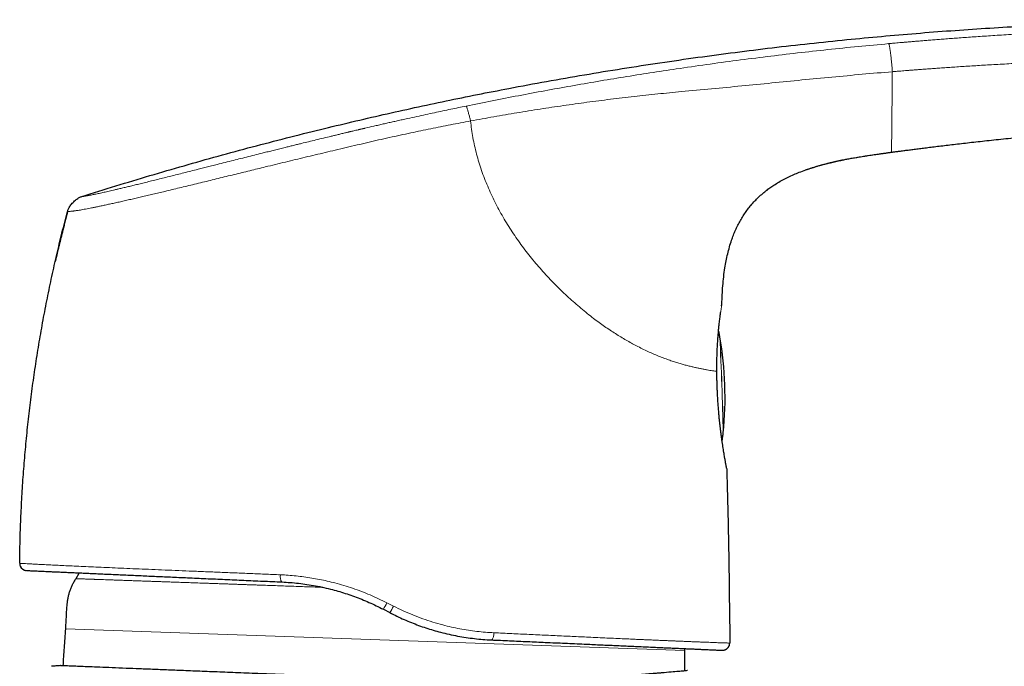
# Model space of a CAD drawing. Header units: millimetres. Extents: x 8 to 907, y 12 to 1404.
# Tile 36 of 37: x 730 to 800, y 1359 to 1404. Entities that reach past the tile are written whole.
import ezdxf

# ---------------------------------------------------------------- set-up
doc = ezdxf.new("R2010")
doc.units = ezdxf.units.MM

msp = doc.modelspace()

# ---------------------------------------------------------------- linework, layer by layer
at = {"color": 7, "linetype": 'Continuous', "lineweight": 30}
for p, q in [((791.596, 1395.135), (791.596, 1395.135)), ((783.08, 1392.639), (783.131, 1392.676)), ((781.622, 1391.266), (781.695, 1391.357)), ((732.979, 1387.468), (732.978, 1387.467)), ((779.703, 1384.503), (779.703, 1384.504)), ((779.703, 1384.503), (779.703, 1384.504)), ((779.568, 1382.178), (779.561, 1382.218)), ((779.365, 1379.136), (779.361, 1379.139)), ((779.8, 1375.426), (779.804, 1375.466)), ((730.514, 1366.315), (730.492, 1366.316)), ((755.98, 1363.095), (756.43, 1362.86)), ((780.231, 1363.401), (780.258, 1360.725)), ((777.116, 1360.197), (777.116, 1360.338))]:
    msp.add_line(p, q, dxfattribs=at)
at = {"color": 252, "linetype": 'Continuous', "lineweight": 0}
for p, q in [((779.35, 1379.775), (779.354, 1379.767)), ((730.519, 1366.315), (730.492, 1366.316)), ((756.687, 1363.316), (756.228, 1363.551)), ((777.116, 1360.197), (733.692, 1361.713))]:
    msp.add_line(p, q, dxfattribs=at)
at = {"color": 252, "linetype": 'Continuous', "lineweight": 0, "flags": 128}
for points in [[(779.805, 1375.481), (779.804, 1375.468), (779.804, 1375.465)], [(763.536, 1360.947), (763.557, 1360.95), (763.578, 1360.96), (763.599, 1360.978), (763.619, 1361.002), (763.639, 1361.033), (763.657, 1361.07), (763.674, 1361.113), (763.689, 1361.161), (763.702, 1361.213), (763.713, 1361.268), (763.721, 1361.326), (763.727, 1361.386), (763.731, 1361.447)]]:
    msp.add_lwpolyline(points, dxfattribs=at)
at = {"color": 7, "linetype": 'Continuous', "lineweight": 30, "flags": 128}
for points in [[(780.039, 1372.99), (780.041, 1372.981), (780.046, 1372.934)], [(734.666, 1365.647), (734.64, 1365.606), (734.417, 1365.239)]]:
    msp.add_lwpolyline(points, dxfattribs=at)
at = {"color": 252, "linetype": 'Continuous', "lineweight": 0}
for centre, radius, start, end in [((527.798, 1369.964), 252.062, 1.24183, 2.78623), ((522.897, 1369.753), 256.972, 1.27711, 2.7716), ((749.354, 1365.373), 0.603, 166.6369, 217.27431), ((749.438, 1366.95), 7.593, 329.49354, 333.40617), ((753.279, 1364.939), 3.774, 326.58388, 334.52782)]:
    msp.add_arc(centre, radius, start, end, dxfattribs=at)
at = {"color": 7, "linetype": 'Continuous', "lineweight": 30}
for centre, radius, start, end in [((754.928, 1377.951), 25, 354.29225, 9.73581), ((730.992, 1366.311), 0.5, 179.40845, 194.72849), ((730.992, 1366.311), 0.5, 201.53849, 267.43135), ((779.758, 1360.72), 0.5, 267.43135, 0.5651)]:
    msp.add_arc(centre, radius, start, end, dxfattribs=at)
for points, knots in [([(734.842, 1392.026), (735.637, 1392.276), (737.227, 1392.776), (739.616, 1393.497), (742.006, 1394.194), (744.398, 1394.866), (746.79, 1395.514), (749.184, 1396.138), (751.512, 1396.721), (753.776, 1397.265), (755.973, 1397.774), (758.172, 1398.263), (760.372, 1398.732), (762.573, 1399.181), (764.922, 1399.64), (767.42, 1400.103), (770.067, 1400.566), (772.716, 1401.001), (775.367, 1401.41), (778.004, 1401.789), (780.628, 1402.14), (783.238, 1402.463), (785.851, 1402.76), (788.401, 1403.026), (790.889, 1403.262), (793.314, 1403.471), (795.741, 1403.659), (798.171, 1403.826), (800.603, 1403.972), (803.037, 1404.097), (805.406, 1404.199), (807.709, 1404.28), (809.947, 1404.342), (812.188, 1404.388), (814.43, 1404.418), (816.674, 1404.429), (818.732, 1404.42), (820.604, 1404.397), (822.288, 1404.363), (823.972, 1404.314), (825.655, 1404.25), (827.337, 1404.169), (829.017, 1404.069), (830.695, 1403.951), (832.398, 1403.81), (834.124, 1403.644), (835.874, 1403.451), (837.62, 1403.233), (839.362, 1402.988), (841.101, 1402.721), (842.257, 1402.52), (842.835, 1402.42)], [0, 0, 0, 0, 0.022878, 0.045698, 0.068462, 0.091173, 0.113835, 0.136451, 0.159023, 0.179678, 0.200301, 0.220895, 0.241461, 0.262002, 0.282519, 0.307113, 0.331679, 0.356222, 0.380746, 0.405254, 0.429311, 0.45336, 0.477402, 0.501442, 0.523693, 0.545947, 0.568206, 0.590471, 0.612746, 0.635031, 0.65733, 0.677785, 0.698255, 0.718744, 0.73925, 0.75977, 0.7803, 0.795702, 0.811106, 0.826509, 0.841909, 0.857304, 0.872694, 0.888077, 0.903454, 0.919554, 0.935647, 0.951735, 0.967822, 0.983909, 1, 1, 1, 1]), ([(791.596, 1395.135), (791.675, 1395.146), (791.84, 1395.168), (792.099, 1395.202), (792.382, 1395.24), (792.688, 1395.28), (793.018, 1395.323), (793.372, 1395.369), (793.749, 1395.417), (794.157, 1395.468), (794.597, 1395.522), (795.068, 1395.58), (795.566, 1395.639), (796.09, 1395.701), (796.64, 1395.765), (797.216, 1395.83), (797.818, 1395.897), (798.446, 1395.965), (799.101, 1396.035), (799.781, 1396.105), (800.488, 1396.176), (801.154, 1396.241), (801.776, 1396.3), (802.174, 1396.337), (802.408, 1396.358), (802.472, 1396.364), (802.536, 1396.37), (802.601, 1396.376), (802.665, 1396.382), (802.73, 1396.388), (802.793, 1396.393), (802.922, 1396.405), (803.388, 1396.446), (804.662, 1396.556), (806.675, 1396.716), (809.159, 1396.888), (811.644, 1397.035), (813.538, 1397.129), (814.84, 1397.185), (815.549, 1397.214), (816.258, 1397.24), (816.956, 1397.265), (817.646, 1397.287), (818.336, 1397.307), (819.044, 1397.325), (819.756, 1397.342), (820.439, 1397.356), (820.98, 1397.366), (821.287, 1397.371), (821.387, 1397.373)], [0, 0, 0, 0, 0.007949, 0.016694, 0.026236, 0.036574, 0.047709, 0.05964, 0.072367, 0.085891, 0.100913, 0.116809, 0.133579, 0.151223, 0.169741, 0.189134, 0.2094, 0.23054, 0.252555, 0.275443, 0.299206, 0.323842, 0.342616, 0.361866, 0.364013, 0.366166, 0.368324, 0.370488, 0.372658, 0.374834, 0.377015, 0.378978, 0.387877, 0.423994, 0.507278, 0.590561, 0.673844, 0.757128, 0.780871, 0.804615, 0.828358, 0.852081, 0.874695, 0.897648, 0.921338, 0.945765, 0.969123, 0.989944, 1, 1, 1, 1]), ([(785.533, 1393.879), (785.545, 1393.883), (785.598, 1393.902), (785.692, 1393.935), (785.81, 1393.975), (785.922, 1394.012), (786.027, 1394.045), (786.137, 1394.08), (786.25, 1394.115), (786.364, 1394.149), (786.468, 1394.179), (786.565, 1394.207), (786.656, 1394.233), (786.76, 1394.262), (786.873, 1394.293), (786.993, 1394.325), (787.109, 1394.355), (787.212, 1394.382), (787.305, 1394.405), (787.385, 1394.425), (787.472, 1394.446), (787.566, 1394.468), (787.66, 1394.49), (787.752, 1394.51), (787.838, 1394.528), (787.931, 1394.548), (788.031, 1394.568), (788.14, 1394.59), (788.261, 1394.613), (788.395, 1394.639), (788.541, 1394.666), (788.693, 1394.694), (788.849, 1394.721), (789.025, 1394.752), (789.219, 1394.785), (789.43, 1394.819), (789.643, 1394.854), (789.858, 1394.887), (790.072, 1394.92), (790.28, 1394.951), (790.485, 1394.98), (790.705, 1395.012), (790.941, 1395.045), (791.139, 1395.072), (791.281, 1395.092), (791.369, 1395.104), (791.458, 1395.116), (791.535, 1395.126), (791.58, 1395.133), (791.596, 1395.135)], [0, 0, 0, 0, 0.00416, 0.019271, 0.034158, 0.049101, 0.064323, 0.079986, 0.10173, 0.124577, 0.148547, 0.173582, 0.199567, 0.22635, 0.272625, 0.319646, 0.366338, 0.411599, 0.43884, 0.464865, 0.489477, 0.512544, 0.534025, 0.548374, 0.562068, 0.57527, 0.588211, 0.601192, 0.614561, 0.630312, 0.646993, 0.664536, 0.68277, 0.701466, 0.726227, 0.750785, 0.77465, 0.799627, 0.823823, 0.847585, 0.871152, 0.894677, 0.924177, 0.95392, 0.963906, 0.973882, 0.983889, 0.994171, 1, 1, 1, 1]), ([(785.702, 1393.938), (785.859, 1393.99), (786.174, 1394.094), (786.652, 1394.233), (787.216, 1394.381), (787.869, 1394.53), (788.61, 1394.677), (789.354, 1394.807), (790.063, 1394.92), (790.524, 1394.986), (790.736, 1395.016)], [0, 0, 0, 0, 0.096188, 0.192828, 0.289481, 0.435985, 0.582537, 0.729044, 0.875519, 1, 1, 1, 1]), ([(783.08, 1392.639), (783.167, 1392.701), (783.37, 1392.843), (783.703, 1393.046), (784.073, 1393.251), (784.452, 1393.438), (784.838, 1393.611), (785.253, 1393.779), (785.542, 1393.882), (785.699, 1393.937)], [0, 0, 0, 0, 0.109476, 0.253647, 0.397822, 0.542032, 0.686237, 0.830426, 1, 1, 1, 1]), ([(781.622, 1391.266), (781.665, 1391.321), (781.787, 1391.476), (782.007, 1391.718), (782.279, 1391.991), (782.566, 1392.247), (782.85, 1392.476), (783.043, 1392.613), (783.131, 1392.676)], [0, 0, 0, 0, 0.100673, 0.286415, 0.472142, 0.657837, 0.843535, 1, 1, 1, 1]), ([(733.848, 1390.982), (733.856, 1391.009), (733.872, 1391.069), (733.911, 1391.164), (733.967, 1391.27), (734.041, 1391.384), (734.129, 1391.5), (734.229, 1391.613), (734.337, 1391.718), (734.449, 1391.812), (734.559, 1391.892), (734.662, 1391.954), (734.756, 1391.998), (734.815, 1392.017), (734.842, 1392.026)], [0, 0, 0, 0, 0.057666, 0.12508, 0.205915, 0.298396, 0.397812, 0.499461, 0.601168, 0.7008, 0.793635, 0.874848, 0.942482, 1, 1, 1, 1]), ([(779.703, 1384.504), (779.711, 1384.716), (779.726, 1385.138), (779.77, 1385.771), (779.831, 1386.403), (779.911, 1386.986), (780.005, 1387.522), (780.109, 1388.01), (780.235, 1388.492), (780.372, 1388.93), (780.515, 1389.322), (780.659, 1389.671), (780.82, 1390.013), (780.997, 1390.347), (781.191, 1390.671), (781.403, 1390.984), (781.571, 1391.212), (781.674, 1391.332), (781.695, 1391.357)], [0, 0, 0, 0, 0.087241, 0.17449, 0.261748, 0.349007, 0.417572, 0.486126, 0.554688, 0.623253, 0.675186, 0.727119, 0.779065, 0.831006, 0.882932, 0.934855, 0.986786, 1, 1, 1, 1]), ([(730.492, 1366.316), (730.5, 1366.836), (730.516, 1367.876), (730.569, 1369.435), (730.646, 1370.993), (730.747, 1372.55), (730.873, 1374.104), (731.022, 1375.657), (731.196, 1377.207), (731.394, 1378.755), (731.616, 1380.299), (731.863, 1381.839), (732.133, 1383.375), (732.427, 1384.907), (732.745, 1386.434), (733.087, 1387.956), (733.451, 1389.473), (733.714, 1390.479), (733.845, 1390.982)], [0, 0, 0, 0, 0.0625, 0.125, 0.1875, 0.25, 0.3125, 0.375, 0.4375, 0.5, 0.5625, 0.625, 0.6875, 0.75, 0.8125, 0.875, 0.9375, 1, 1, 1, 1]), ([(733.857, 1390.983), (733.838, 1390.911), (733.787, 1390.72), (733.708, 1390.416), (733.621, 1390.077), (733.539, 1389.758), (733.465, 1389.462), (733.396, 1389.187), (733.334, 1388.934), (733.276, 1388.701), (733.228, 1388.503), (733.188, 1388.337), (733.154, 1388.201), (733.124, 1388.075), (733.097, 1387.961), (733.072, 1387.859), (733.05, 1387.768), (733.031, 1387.688), (733.015, 1387.62), (733.001, 1387.563), (732.991, 1387.519), (732.983, 1387.485), (732.98, 1387.473), (732.978, 1387.467)], [0, 0, 0, 0, 0.055281, 0.147711, 0.234876, 0.316824, 0.393614, 0.46408, 0.529723, 0.590643, 0.646972, 0.686689, 0.723951, 0.758864, 0.791558, 0.822189, 0.850948, 0.878063, 0.903809, 0.928502, 0.952503, 0.976201, 1, 1, 1, 1]), ([(733.857, 1390.983), (733.838, 1390.911), (733.787, 1390.72), (733.708, 1390.416), (733.648, 1390.183), (733.619, 1390.07)], [0, 0, 0, 0, 0.2359551, 0.629177, 1, 1, 1, 1]), ([(733.848, 1390.982), (733.849, 1390.982), (733.849, 1390.982), (733.857, 1390.982), (733.859, 1390.982)], [0, 0, 0, 0, 0.754109, 1, 1, 1, 1]), ([(779.683, 1384.362), (779.685, 1384.369), (779.688, 1384.391), (779.692, 1384.42), (779.697, 1384.45), (779.701, 1384.474), (779.703, 1384.492), (779.703, 1384.5), (779.703, 1384.503)], [0, 0, 0, 0, 0.106416, 0.326637, 0.525747, 0.708421, 0.880365, 1, 1, 1, 1]), ([(779.355, 1379.766), (779.354, 1379.878), (779.353, 1380.102), (779.356, 1380.432), (779.363, 1380.757), (779.373, 1381.076), (779.387, 1381.386), (779.403, 1381.687), (779.421, 1381.978), (779.441, 1382.256), (779.463, 1382.521), (779.486, 1382.772), (779.51, 1383.008), (779.534, 1383.218), (779.555, 1383.404), (779.575, 1383.569), (779.595, 1383.722), (779.611, 1383.848), (779.62, 1383.916), (779.624, 1383.943)], [0, 0, 0, 0, 0.062373, 0.124724, 0.187117, 0.249612, 0.312257, 0.37501, 0.437775, 0.500458, 0.562975, 0.625249, 0.687215, 0.748959, 0.801914, 0.855223, 0.90922, 0.964236, 1, 1, 1, 1]), ([(779.562, 1382.217), (779.554, 1382.261), (779.538, 1382.351), (779.51, 1382.497), (779.488, 1382.597), (779.475, 1382.653)], [0, 0, 0, 0, 0.302993, 0.616744, 1, 1, 1, 1]), ([(779.354, 1379.767), (779.354, 1379.766), (779.355, 1379.765), (779.353, 1379.763), (779.352, 1379.762)], [0, 0, 0, 0, 0.181227, 1, 1, 1, 1]), ([(779.364, 1379.134), (779.364, 1379.161), (779.362, 1379.224), (779.359, 1379.33), (779.357, 1379.458), (779.354, 1379.606), (779.353, 1379.711), (779.353, 1379.766)], [0, 0, 0, 0, 0.125619, 0.297667, 0.500489, 0.734429, 1, 1, 1, 1]), ([(780.045, 1372.959), (780.044, 1372.964), (780.043, 1372.972), (780.037, 1373.004), (780.028, 1373.049), (780.016, 1373.11), (780.001, 1373.19), (779.982, 1373.289), (779.961, 1373.405), (779.938, 1373.534), (779.913, 1373.673), (779.886, 1373.829), (779.858, 1374.001), (779.827, 1374.187), (779.795, 1374.386), (779.763, 1374.598), (779.729, 1374.82), (779.696, 1375.053), (779.663, 1375.295), (779.631, 1375.544), (779.6, 1375.801), (779.57, 1376.065), (779.541, 1376.334), (779.514, 1376.608), (779.486, 1376.918), (779.457, 1377.264), (779.43, 1377.646), (779.408, 1378.001), (779.392, 1378.324), (779.38, 1378.616), (779.371, 1378.887), (779.368, 1379.06), (779.366, 1379.136)], [0, 0, 0, 0, 0.029078, 0.05859, 0.089141, 0.121269, 0.155, 0.190137, 0.226473, 0.259083, 0.292295, 0.325948, 0.359878, 0.393917, 0.427893, 0.461643, 0.495098, 0.528273, 0.561203, 0.593919, 0.626442, 0.658789, 0.690976, 0.723013, 0.754913, 0.797248, 0.839387, 0.881361, 0.912757, 0.944099, 0.975408, 1, 1, 1, 1]), ([(779.724, 1374.859), (779.726, 1374.871), (779.74, 1374.944), (779.76, 1375.082), (779.782, 1375.251), (779.794, 1375.368), (779.8, 1375.419), (779.8, 1375.427)], [0, 0, 0, 0, 0.064769, 0.387359, 0.728369, 0.95989, 1, 1, 1, 1]), ([(780.046, 1372.934), (780.068, 1372.14), (780.112, 1370.552), (780.163, 1368.168), (780.204, 1365.785), (780.222, 1364.196), (780.231, 1363.401)], [0, 0, 0, 0, 0.25, 0.5, 0.75, 1, 1, 1, 1]), ([(730.512, 1366.315), (730.508, 1366.293), (730.502, 1366.248), (730.51, 1366.177), (730.527, 1366.13), (730.536, 1366.107)], [0, 0, 0, 0, 0.33231, 0.665723, 1, 1, 1, 1]), ([(730.865, 1365.829), (730.87, 1365.827), (730.884, 1365.823), (730.905, 1365.819), (730.92, 1365.816), (730.928, 1365.815)], [0, 0, 0, 0, 0.191182, 0.570393, 1, 1, 1, 1]), ([(730.97, 1365.812), (730.972, 1365.811), (730.976, 1365.811), (731.01, 1365.81), (731.064, 1365.807), (731.139, 1365.804), (731.237, 1365.8), (731.353, 1365.794), (731.488, 1365.788), (731.638, 1365.782), (731.807, 1365.774), (731.995, 1365.766), (732.206, 1365.756), (732.442, 1365.745), (732.704, 1365.734), (732.985, 1365.721), (733.288, 1365.708), (733.611, 1365.693), (733.949, 1365.678), (734.301, 1365.662), (734.664, 1365.646), (735.043, 1365.629), (735.44, 1365.611), (735.862, 1365.592), (736.311, 1365.572), (736.788, 1365.551), (737.283, 1365.528), (737.796, 1365.505), (738.326, 1365.481), (738.861, 1365.457), (739.399, 1365.433), (739.938, 1365.409), (740.491, 1365.384), (741.058, 1365.359), (741.647, 1365.333), (742.261, 1365.305), (742.897, 1365.276), (743.544, 1365.247), (744.203, 1365.218), (744.873, 1365.188), (745.541, 1365.158), (746.204, 1365.128), (746.862, 1365.099), (747.526, 1365.069), (748.196, 1365.039), (748.648, 1365.018), (748.874, 1365.008)], [0, 0, 0, 0, 0.023519, 0.046973, 0.070383, 0.093769, 0.117152, 0.140557, 0.162569, 0.184518, 0.206422, 0.228298, 0.250164, 0.273519, 0.296783, 0.319977, 0.343124, 0.366246, 0.389575, 0.411613, 0.433588, 0.455518, 0.477424, 0.499326, 0.522599, 0.545878, 0.569187, 0.59255, 0.615991, 0.639327, 0.661238, 0.683162, 0.705118, 0.727124, 0.749198, 0.772532, 0.795849, 0.819171, 0.842519, 0.865915, 0.889397, 0.911527, 0.933635, 0.955737, 0.977853, 1, 1, 1, 1]), ([(734.417, 1365.239), (734.374, 1365.167), (734.289, 1365.022), (734.171, 1364.8), (734.066, 1364.572), (733.979, 1364.337), (733.908, 1364.095), (733.855, 1363.847), (733.816, 1363.595), (733.783, 1363.289), (733.76, 1362.931), (733.741, 1362.523), (733.72, 1362.117), (733.702, 1361.848), (733.692, 1361.713)], [0, 0, 0, 0, 0.0691583, 0.1380442, 0.2066483, 0.2751861, 0.3439704, 0.4132776, 0.4832544, 0.5538824, 0.6657571, 0.7778424, 0.8893035, 1, 1, 1, 1]), ([(748.874, 1365.008), (749.067, 1364.998), (749.454, 1364.977), (750.04, 1364.919), (750.629, 1364.842), (751.223, 1364.742), (751.819, 1364.62), (752.388, 1364.482), (752.929, 1364.332), (753.442, 1364.171), (753.954, 1363.993), (754.465, 1363.797), (754.974, 1363.582), (755.481, 1363.35), (755.813, 1363.18), (755.98, 1363.095)], [0, 0, 0, 0, 0.0801138, 0.1606451, 0.2416463, 0.3231692, 0.4052647, 0.4879822, 0.5594165, 0.6313735, 0.7038825, 0.7769721, 0.8506701, 0.9250039, 1, 1, 1, 1]), ([(756.43, 1362.86), (756.596, 1362.775), (756.928, 1362.606), (757.434, 1362.374), (757.942, 1362.16), (758.452, 1361.964), (758.964, 1361.785), (759.477, 1361.625), (760.018, 1361.474), (760.587, 1361.336), (761.183, 1361.214), (761.777, 1361.114), (762.368, 1361.037), (762.955, 1360.979), (763.342, 1360.958), (763.536, 1360.947)], [0, 0, 0, 0, 0.07411, 0.147673, 0.220721, 0.293286, 0.365402, 0.437103, 0.508423, 0.591194, 0.673551, 0.755551, 0.837253, 0.918717, 1, 1, 1, 1]), ([(733.692, 1361.713), (733.662, 1361.275), (733.601, 1360.416), (733.545, 1359.557), (733.518, 1359.135)], [0, 0, 0, 0, 0.50958, 1, 1, 1, 1]), ([(763.536, 1360.947), (763.753, 1360.937), (764.189, 1360.918), (764.833, 1360.889), (765.47, 1360.86), (766.099, 1360.832), (766.718, 1360.804), (767.363, 1360.775), (768.029, 1360.746), (768.717, 1360.715), (769.389, 1360.685), (770.013, 1360.657), (770.59, 1360.631), (771.121, 1360.607), (771.639, 1360.584), (772.145, 1360.561), (772.638, 1360.539), (773.146, 1360.516), (773.666, 1360.493), (774.193, 1360.469), (774.699, 1360.446), (775.16, 1360.426), (775.579, 1360.407), (775.958, 1360.39), (776.321, 1360.374), (776.667, 1360.358), (776.997, 1360.343), (777.328, 1360.328), (777.657, 1360.314), (777.978, 1360.299), (778.273, 1360.286), (778.529, 1360.275), (778.751, 1360.265), (778.941, 1360.256), (779.111, 1360.248), (779.261, 1360.242), (779.391, 1360.236), (779.499, 1360.231), (779.586, 1360.227), (779.653, 1360.224), (779.7, 1360.222), (779.73, 1360.221), (779.733, 1360.22), (779.735, 1360.22)], [0, 0, 0, 0, 0.023398, 0.046787, 0.070185, 0.093613, 0.11709, 0.140443, 0.167842, 0.195246, 0.222687, 0.250193, 0.273427, 0.296641, 0.319853, 0.34308, 0.366339, 0.389639, 0.417065, 0.444464, 0.471865, 0.499297, 0.522637, 0.545945, 0.569242, 0.592543, 0.615869, 0.639277, 0.66683, 0.694315, 0.721762, 0.749202, 0.772712, 0.796131, 0.819479, 0.842777, 0.866043, 0.889545, 0.911755, 0.933887, 0.95596, 0.977991, 1, 1, 1, 1]), ([(777.115, 1358.775), (777.115, 1358.789), (777.117, 1359.263), (777.117, 1359.737), (777.116, 1360.197)], [0, 0, 0, 0, 0.0296, 1, 1, 1, 1]), ([(779.782, 1360.22), (779.787, 1360.221), (779.796, 1360.221), (779.811, 1360.223), (779.825, 1360.226), (779.841, 1360.229), (779.856, 1360.233), (779.871, 1360.237), (779.886, 1360.242), (779.901, 1360.248), (779.915, 1360.253), (779.925, 1360.257), (779.935, 1360.261), (779.948, 1360.267), (779.966, 1360.276), (779.986, 1360.287), (780.007, 1360.3), (780.029, 1360.313), (780.052, 1360.33), (780.078, 1360.35), (780.104, 1360.373), (780.131, 1360.4), (780.157, 1360.431), (780.182, 1360.464), (780.204, 1360.5), (780.223, 1360.537), (780.231, 1360.56), (780.235, 1360.572)], [0, 0, 0, 0, 0.095081, 0.179151, 0.252217, 0.314303, 0.365462, 0.39983, 0.426833, 0.446783, 0.457601, 0.461964, 0.465867, 0.473659, 0.48302, 0.494028, 0.505979, 0.519537, 0.535522, 0.561452, 0.593287, 0.631403, 0.685728, 0.749638, 0.823268, 0.906704, 1, 1, 1, 1]), ([(733.328, 1359.144), (733.228, 1359.136), (733.028, 1359.12), (732.829, 1359.104), (732.729, 1359.096)], [0, 0, 0, 0, 0.4998452, 1, 1, 1, 1]), ([(777.292, 1358.792), (777.288, 1358.792), (777.267, 1358.79), (777.102, 1358.774), (776.783, 1358.745), (776.305, 1358.702), (775.864, 1358.665), (775.563, 1358.64), (775.459, 1358.631), (775.347, 1358.622), (775.227, 1358.612), (775.097, 1358.601), (774.958, 1358.589), (774.713, 1358.57), (774.333, 1358.54), (773.797, 1358.5), (773.193, 1358.459), (772.52, 1358.416), (771.749, 1358.371), (770.989, 1358.329), (770.275, 1358.293), (769.645, 1358.266), (769.004, 1358.241), (768.353, 1358.218), (767.693, 1358.199), (766.812, 1358.176), (765.697, 1358.154), (764.341, 1358.137), (762.902, 1358.128), (761.386, 1358.13), (759.807, 1358.145), (758.27, 1358.172), (756.786, 1358.21), (755.663, 1358.249), (754.887, 1358.28), (754.435, 1358.298), (753.986, 1358.316), (753.539, 1358.334), (753.095, 1358.352), (752.655, 1358.369), (751.965, 1358.397), (751.035, 1358.434), (749.686, 1358.487), (748.191, 1358.546), (746.58, 1358.61), (745.057, 1358.671), (743.626, 1358.727), (742.293, 1358.78), (741.058, 1358.83), (739.924, 1358.875), (738.89, 1358.916), (737.896, 1358.956), (736.961, 1358.994), (736.106, 1359.028), (735.381, 1359.058), (734.78, 1359.083), (734.258, 1359.104), (733.835, 1359.122), (733.534, 1359.135), (733.358, 1359.142), (733.338, 1359.143), (733.328, 1359.143)], [0, 0, 0, 0, 0.004231, 0.029094, 0.054603, 0.080759, 0.107564, 0.111189, 0.115009, 0.119024, 0.123236, 0.127643, 0.132246, 0.137044, 0.151249, 0.166933, 0.182187, 0.198621, 0.216235, 0.235029, 0.247635, 0.260068, 0.272327, 0.284413, 0.296326, 0.308065, 0.331021, 0.353284, 0.374856, 0.399829, 0.423807, 0.446794, 0.468789, 0.489794, 0.496502, 0.503178, 0.509821, 0.516432, 0.52301, 0.529556, 0.536069, 0.553812, 0.57131, 0.597351, 0.622829, 0.647745, 0.672098, 0.695889, 0.719117, 0.741783, 0.763886, 0.785426, 0.81053, 0.834823, 0.858307, 0.880981, 0.902844, 0.929032, 0.953953, 0.97761, 1, 1, 1, 1])]:
    msp.add_open_spline(points, degree=3, knots=knots, dxfattribs=at)
at = {"color": 252, "linetype": 'Continuous', "lineweight": 0}
for points, knots in [([(842.835, 1402.42), (842.835, 1402.42), (842.835, 1402.42), (842.835, 1402.42), (842.835, 1402.42), (842.835, 1402.42), (842.834, 1402.42), (842.832, 1402.42), (842.83, 1402.42), (842.827, 1402.42), (842.822, 1402.42), (842.814, 1402.42), (842.804, 1402.42), (842.79, 1402.421), (842.773, 1402.421), (842.751, 1402.421), (842.724, 1402.422), (842.69, 1402.422), (842.65, 1402.423), (842.602, 1402.423), (842.545, 1402.424), (842.478, 1402.425), (842.399, 1402.426), (842.312, 1402.428), (842.219, 1402.431), (842.12, 1402.434), (842.006, 1402.438), (841.876, 1402.444), (841.737, 1402.451), (841.593, 1402.459), (841.445, 1402.468), (841.282, 1402.479), (841.101, 1402.492), (840.905, 1402.506), (840.694, 1402.523), (840.468, 1402.541), (840.223, 1402.562), (839.959, 1402.586), (839.675, 1402.612), (839.384, 1402.64), (839.088, 1402.669), (838.789, 1402.7), (838.473, 1402.732), (838.143, 1402.767), (837.802, 1402.804), (837.451, 1402.841), (837.051, 1402.884), (836.601, 1402.932), (836.099, 1402.985), (835.582, 1403.039), (835.053, 1403.092), (834.514, 1403.146), (833.931, 1403.201), (833.304, 1403.259), (832.63, 1403.319), (831.942, 1403.377), (831.139, 1403.441), (830.216, 1403.509), (829.168, 1403.579), (828.093, 1403.642), (827.201, 1403.689), (826.497, 1403.723), (825.989, 1403.745), (825.485, 1403.766), (824.989, 1403.785), (824.505, 1403.802), (824.027, 1403.818), (823.32, 1403.839), (822.389, 1403.863), (821.241, 1403.886), (820.114, 1403.902), (819.01, 1403.913), (817.921, 1403.918), (816.848, 1403.918), (815.792, 1403.914), (814.758, 1403.906), (813.747, 1403.894), (812.758, 1403.879), (811.791, 1403.861), (810.817, 1403.839), (809.836, 1403.815), (808.851, 1403.787), (807.892, 1403.757), (806.96, 1403.725), (806.055, 1403.691), (805.176, 1403.656), (804.325, 1403.619), (803.5, 1403.581), (802.702, 1403.541), (801.935, 1403.502), (801.199, 1403.462), (800.494, 1403.421), (799.814, 1403.381), (799.166, 1403.341), (798.548, 1403.302), (797.962, 1403.263), (797.4, 1403.225), (796.862, 1403.187), (796.351, 1403.15), (795.867, 1403.115), (795.41, 1403.08), (794.976, 1403.047), (794.562, 1403.014), (794.171, 1402.983), (793.8, 1402.953), (793.454, 1402.925), (793.132, 1402.898), (792.835, 1402.872), (792.562, 1402.849), (792.309, 1402.827), (792.077, 1402.807), (791.867, 1402.788), (791.685, 1402.772), (791.53, 1402.758), (791.435, 1402.749), (791.393, 1402.746)], [0, 0, 0, 0, 0.000398, 0.001073, 0.002024, 0.003253, 0.004759, 0.006542, 0.008602, 0.01094, 0.013951, 0.017324, 0.021059, 0.025156, 0.029615, 0.034434, 0.039612, 0.045149, 0.051041, 0.057288, 0.063884, 0.070829, 0.078128, 0.085791, 0.092062, 0.098574, 0.10533, 0.112318, 0.119523, 0.12533, 0.131261, 0.137326, 0.143536, 0.149905, 0.156079, 0.162375, 0.168773, 0.175268, 0.181864, 0.188577, 0.194448, 0.200463, 0.206601, 0.212804, 0.219073, 0.225416, 0.231848, 0.240404, 0.249137, 0.258044, 0.267106, 0.276299, 0.28562, 0.296785, 0.30816, 0.31975, 0.331552, 0.348737, 0.366349, 0.38439, 0.402861, 0.411294, 0.419814, 0.428421, 0.436682, 0.444749, 0.452756, 0.460705, 0.48032, 0.499566, 0.518441, 0.536944, 0.555074, 0.573152, 0.59085, 0.608168, 0.625109, 0.641674, 0.657864, 0.67368, 0.690647, 0.707164, 0.723232, 0.738851, 0.754023, 0.768747, 0.783024, 0.796854, 0.810237, 0.823173, 0.835442, 0.84728, 0.858687, 0.869663, 0.879917, 0.889764, 0.899204, 0.908236, 0.916862, 0.924937, 0.93262, 0.93991, 0.946808, 0.953441, 0.959666, 0.965483, 0.97089, 0.975889, 0.980479, 0.98466, 0.988648, 0.992176, 0.995244, 0.997852, 1, 1, 1, 1]), ([(761.777, 1398.37), (762.389, 1398.494), (763.613, 1398.743), (765.45, 1399.1), (767.288, 1399.446), (769.128, 1399.779), (770.97, 1400.099), (772.815, 1400.405), (774.663, 1400.698), (776.601, 1400.992), (778.63, 1401.284), (780.75, 1401.571), (782.873, 1401.841), (785, 1402.094), (787.128, 1402.329), (789.259, 1402.548), (790.682, 1402.68), (791.393, 1402.746)], [0, 0, 0, 0, 0.0625115, 0.1250097, 0.1875003, 0.2499865, 0.3124697, 0.3749519, 0.4374365, 0.4999286, 0.5713611, 0.6428038, 0.7142517, 0.7856964, 0.8571312, 0.9285625, 1, 1, 1, 1]), ([(791.393, 1402.746), (791.394, 1402.744), (791.397, 1402.742), (791.402, 1402.736), (791.409, 1402.725), (791.417, 1402.706), (791.427, 1402.675), (791.439, 1402.629), (791.452, 1402.567), (791.466, 1402.494), (791.481, 1402.41), (791.495, 1402.321), (791.51, 1402.219), (791.526, 1402.105), (791.541, 1401.983), (791.556, 1401.86), (791.57, 1401.739), (791.583, 1401.611), (791.597, 1401.479), (791.609, 1401.346), (791.621, 1401.221), (791.63, 1401.105), (791.638, 1401), (791.644, 1400.912), (791.649, 1400.84), (791.652, 1400.798), (791.653, 1400.778)], [0, 0, 0, 0, 0.019586, 0.044421, 0.074981, 0.112013, 0.156466, 0.199852, 0.249343, 0.304841, 0.350072, 0.397943, 0.448023, 0.500064, 0.551772, 0.600923, 0.647454, 0.691157, 0.74471, 0.79275, 0.835445, 0.880167, 0.918509, 0.951076, 0.978208, 1, 1, 1, 1]), ([(791.653, 1400.778), (791.693, 1400.782), (791.779, 1400.789), (791.919, 1400.8), (792.079, 1400.814), (792.261, 1400.828), (792.463, 1400.845), (792.687, 1400.863), (792.932, 1400.882), (793.197, 1400.903), (793.484, 1400.925), (793.792, 1400.948), (794.12, 1400.973), (794.485, 1400.999), (794.889, 1401.029), (795.332, 1401.06), (795.801, 1401.092), (796.297, 1401.125), (796.819, 1401.159), (797.357, 1401.193), (797.909, 1401.227), (798.474, 1401.26), (799.062, 1401.294), (799.675, 1401.328), (800.314, 1401.362), (800.982, 1401.395), (801.678, 1401.429), (802.398, 1401.461), (803.143, 1401.493), (803.912, 1401.524), (804.705, 1401.554), (805.5, 1401.582), (806.293, 1401.607), (807.085, 1401.63), (807.898, 1401.652), (808.731, 1401.672), (809.584, 1401.69), (810.459, 1401.706), (811.354, 1401.72), (812.269, 1401.732), (813.205, 1401.741), (814.162, 1401.747), (815.139, 1401.75), (816.118, 1401.749), (817.097, 1401.744), (818.075, 1401.735), (819.072, 1401.722), (820.088, 1401.704), (820.904, 1401.686), (821.512, 1401.67), (821.906, 1401.659), (822.297, 1401.648), (822.686, 1401.635), (823.072, 1401.622), (823.455, 1401.608), (823.836, 1401.594), (824.478, 1401.568), (825.374, 1401.527), (826.477, 1401.47), (827.516, 1401.408), (828.492, 1401.343), (829.446, 1401.273), (830.319, 1401.203), (831.115, 1401.134), (831.838, 1401.065), (832.551, 1400.993), (833.254, 1400.916), (833.899, 1400.84), (834.486, 1400.769), (835.018, 1400.702), (835.543, 1400.633), (836.062, 1400.564), (836.548, 1400.497), (837.004, 1400.432), (837.429, 1400.372), (837.847, 1400.312), (838.257, 1400.254), (838.659, 1400.198), (839.03, 1400.148), (839.369, 1400.105), (839.672, 1400.071), (839.96, 1400.042), (840.23, 1400.018), (840.486, 1399.999), (840.728, 1399.983), (840.987, 1399.97), (841.255, 1399.96), (841.529, 1399.954), (841.778, 1399.953), (842.005, 1399.957), (842.214, 1399.965), (842.406, 1399.977), (842.581, 1399.993), (842.739, 1400.012), (842.88, 1400.032), (843.007, 1400.054), (843.126, 1400.079), (843.237, 1400.105), (843.34, 1400.132), (843.429, 1400.158), (843.512, 1400.185), (843.587, 1400.21), (843.656, 1400.234), (843.715, 1400.255), (843.764, 1400.274), (843.805, 1400.289), (843.84, 1400.303), (843.869, 1400.314), (843.893, 1400.324), (843.911, 1400.331), (843.925, 1400.336), (843.934, 1400.34), (843.94, 1400.343), (843.944, 1400.345), (843.947, 1400.346), (843.948, 1400.346), (843.949, 1400.347), (843.949, 1400.347), (843.949, 1400.347), (843.949, 1400.347), (843.949, 1400.347)], [0, 0, 0, 0, 0.001953, 0.004252, 0.006896, 0.009887, 0.013223, 0.016904, 0.020932, 0.025305, 0.030023, 0.035088, 0.040498, 0.046253, 0.05311, 0.0604, 0.068124, 0.076281, 0.084872, 0.093896, 0.102802, 0.112093, 0.121769, 0.131831, 0.142279, 0.153313, 0.164747, 0.17658, 0.188814, 0.201448, 0.214482, 0.227916, 0.240583, 0.253587, 0.266927, 0.280605, 0.29462, 0.308973, 0.323663, 0.338691, 0.354058, 0.369763, 0.385806, 0.402188, 0.417945, 0.434007, 0.450376, 0.467053, 0.484037, 0.490555, 0.497029, 0.503458, 0.509844, 0.516184, 0.52248, 0.528731, 0.534937, 0.554155, 0.572943, 0.589357, 0.605428, 0.62115, 0.636537, 0.648637, 0.660574, 0.672367, 0.684037, 0.695598, 0.704605, 0.713545, 0.722422, 0.731241, 0.74001, 0.747524, 0.75501, 0.762481, 0.769959, 0.777471, 0.785034, 0.79146, 0.797746, 0.803872, 0.809861, 0.815743, 0.821529, 0.82722, 0.835029, 0.842638, 0.850032, 0.857213, 0.864194, 0.871292, 0.878191, 0.884883, 0.891355, 0.897598, 0.903603, 0.91038, 0.916854, 0.923048, 0.928978, 0.935712, 0.942106, 0.948165, 0.953889, 0.959279, 0.964336, 0.969677, 0.974589, 0.979071, 0.983121, 0.98674, 0.989928, 0.992428, 0.994579, 0.996381, 0.997833, 0.998936, 0.999589, 1, 1, 1, 1]), ([(791.653, 1400.779), (790.947, 1400.719), (789.536, 1400.599), (787.421, 1400.403), (785.311, 1400.199), (783.203, 1399.989), (781.094, 1399.78), (778.983, 1399.583), (777.02, 1399.4), (775.209, 1399.221), (773.552, 1399.045), (771.897, 1398.85), (770.245, 1398.636), (768.603, 1398.406), (766.969, 1398.161), (765.344, 1397.9), (763.717, 1397.623), (762.633, 1397.424), (762.09, 1397.324)], [0, 0, 0, 0, 0.0713184, 0.1425455, 0.2136919, 0.2847883, 0.3559288, 0.4272097, 0.4986267, 0.5546683, 0.610685, 0.6666208, 0.7225492, 0.7786, 0.8337996, 0.8890934, 0.94447, 1, 1, 1, 1]), ([(791.596, 1395.136), (791.596, 1395.138), (791.596, 1395.143), (791.597, 1395.172), (791.597, 1395.218), (791.598, 1395.288), (791.599, 1395.371), (791.6, 1395.461), (791.601, 1395.55), (791.602, 1395.654), (791.603, 1395.775), (791.604, 1395.914), (791.606, 1396.065), (791.608, 1396.227), (791.609, 1396.397), (791.611, 1396.586), (791.613, 1396.779), (791.615, 1396.975), (791.617, 1397.168), (791.619, 1397.375), (791.621, 1397.596), (791.624, 1397.831), (791.626, 1398.08), (791.629, 1398.342), (791.632, 1398.616), (791.634, 1398.9), (791.638, 1399.219), (791.641, 1399.574), (791.645, 1399.966), (791.649, 1400.368), (791.652, 1400.642), (791.653, 1400.779)], [0, 0, 0, 0, 0.0560039, 0.112011, 0.168012, 0.2240077, 0.2800076, 0.3166768, 0.3533469, 0.3900132, 0.4266803, 0.4633474, 0.500012, 0.5312647, 0.5625145, 0.5937622, 0.6250154, 0.6500166, 0.6750135, 0.7000121, 0.7250117, 0.7500097, 0.7750097, 0.8000091, 0.8250084, 0.8500086, 0.8750069, 0.9062493, 0.9374989, 0.9687528, 1, 1, 1, 1]), ([(734.842, 1392.026), (734.843, 1392.026), (734.845, 1392.026), (734.851, 1392.027), (734.861, 1392.028), (734.874, 1392.03), (734.89, 1392.032), (734.911, 1392.034), (734.936, 1392.038), (734.965, 1392.042), (734.997, 1392.046), (735.031, 1392.051), (735.071, 1392.057), (735.116, 1392.064), (735.172, 1392.073), (735.241, 1392.084), (735.321, 1392.098), (735.411, 1392.115), (735.514, 1392.135), (735.632, 1392.159), (735.766, 1392.186), (735.912, 1392.217), (736.069, 1392.251), (736.233, 1392.287), (736.403, 1392.324), (736.578, 1392.364), (736.763, 1392.406), (736.957, 1392.451), (737.162, 1392.498), (737.394, 1392.553), (737.657, 1392.615), (737.952, 1392.686), (738.263, 1392.761), (738.587, 1392.84), (738.939, 1392.926), (739.321, 1393.02), (739.737, 1393.123), (740.172, 1393.231), (740.618, 1393.343), (741.071, 1393.456), (741.531, 1393.572), (742.003, 1393.691), (742.491, 1393.813), (742.886, 1393.913), (743.18, 1393.987), (743.368, 1394.035), (743.559, 1394.083), (743.751, 1394.131), (743.946, 1394.18), (744.143, 1394.23), (744.459, 1394.31), (744.9, 1394.421), (745.451, 1394.559), (745.995, 1394.696), (746.531, 1394.83), (747.079, 1394.967), (747.508, 1395.074), (747.814, 1395.151), (747.993, 1395.195), (748.173, 1395.24), (748.354, 1395.285), (748.536, 1395.33), (748.719, 1395.375), (748.903, 1395.421), (749.123, 1395.475), (749.38, 1395.538), (749.674, 1395.611), (749.963, 1395.682), (750.32, 1395.769), (750.75, 1395.874), (751.263, 1396), (751.791, 1396.128), (752.184, 1396.223), (752.441, 1396.285), (752.558, 1396.313), (752.68, 1396.342), (752.807, 1396.373), (752.94, 1396.404), (753.077, 1396.437), (753.209, 1396.469), (753.335, 1396.499), (753.437, 1396.523), (753.514, 1396.542), (753.571, 1396.555), (753.628, 1396.569), (753.698, 1396.585), (753.792, 1396.608), (753.913, 1396.636), (754.065, 1396.672), (754.194, 1396.702), (754.295, 1396.726), (754.361, 1396.741), (754.43, 1396.758), (754.501, 1396.774), (754.575, 1396.791), (754.645, 1396.808), (754.888, 1396.865), (755.22, 1396.941), (755.642, 1397.038), (755.975, 1397.114), (756.304, 1397.189), (756.628, 1397.262), (756.962, 1397.337), (757.311, 1397.415), (757.77, 1397.517), (758.318, 1397.638), (758.944, 1397.774), (759.55, 1397.904), (760.136, 1398.028), (760.701, 1398.147), (761.246, 1398.261), (761.603, 1398.334), (761.777, 1398.37)], [0, 0, 0, 0, 0.0123601, 0.0242492, 0.0356681, 0.0466174, 0.0570979, 0.0679532, 0.0796609, 0.0901744, 0.10048, 0.1105787, 0.1204717, 0.1309059, 0.1419177, 0.1547039, 0.1670292, 0.1789009, 0.1905762, 0.2034283, 0.2158691, 0.2281418, 0.2402584, 0.2522314, 0.2630419, 0.2737303, 0.2843073, 0.2947836, 0.3051705, 0.3157287, 0.3284146, 0.3410897, 0.3537768, 0.3663822, 0.3788773, 0.3929466, 0.407125, 0.4214426, 0.4358038, 0.4497152, 0.4635063, 0.4774467, 0.4915576, 0.5058596, 0.511113, 0.5163961, 0.5217099, 0.5270552, 0.5324327, 0.5378434, 0.5432879, 0.5584406, 0.5738708, 0.5878942, 0.6021606, 0.6166792, 0.6314591, 0.6361508, 0.6408625, 0.6455945, 0.650347, 0.6551204, 0.6599147, 0.6647303, 0.6695674, 0.6772125, 0.6849121, 0.692667, 0.6998413, 0.7128903, 0.726288, 0.7400377, 0.7541428, 0.7570613, 0.7601144, 0.7633021, 0.7666243, 0.7700811, 0.7736724, 0.7773982, 0.7804199, 0.7835247, 0.7853457, 0.7864878, 0.7879733, 0.7898019, 0.7919738, 0.7953288, 0.7992697, 0.8037961, 0.805452, 0.8071743, 0.808963, 0.8108181, 0.8127395, 0.8147272, 0.8162986, 0.8317939, 0.840604, 0.8492867, 0.8578421, 0.8662703, 0.8745714, 0.8839001, 0.8935506, 0.9103644, 0.9266415, 0.9423827, 0.9575885, 0.9722596, 0.9863966, 1, 1, 1, 1]), ([(761.777, 1398.37), (761.78, 1398.368), (761.785, 1398.365), (761.794, 1398.352), (761.806, 1398.328), (761.823, 1398.287), (761.846, 1398.224), (761.875, 1398.137), (761.907, 1398.035), (761.94, 1397.918), (761.975, 1397.794), (762.008, 1397.667), (762.039, 1397.546), (762.066, 1397.432), (762.083, 1397.358), (762.09, 1397.324)], [0, 0, 0, 0, 0.044399, 0.092984, 0.148102, 0.210249, 0.302172, 0.40022, 0.499999, 0.599717, 0.697611, 0.789365, 0.870577, 0.939642, 1, 1, 1, 1]), ([(733.859, 1390.982), (733.863, 1390.982), (733.871, 1390.982), (733.898, 1390.983), (733.942, 1390.984), (734, 1390.987), (734.074, 1390.992), (734.158, 1390.999), (734.25, 1391.009), (734.346, 1391.021), (734.459, 1391.037), (734.592, 1391.058), (734.743, 1391.083), (734.914, 1391.113), (735.105, 1391.149), (735.31, 1391.188), (735.528, 1391.231), (735.757, 1391.278), (736.007, 1391.329), (736.276, 1391.386), (736.565, 1391.448), (736.874, 1391.515), (737.202, 1391.587), (737.546, 1391.664), (737.906, 1391.745), (738.274, 1391.829), (738.649, 1391.916), (739.029, 1392.004), (739.422, 1392.096), (739.828, 1392.191), (740.243, 1392.289), (740.692, 1392.396), (741.174, 1392.511), (741.691, 1392.635), (742.215, 1392.762), (742.751, 1392.892), (743.297, 1393.025), (743.852, 1393.16), (744.411, 1393.297), (744.97, 1393.434), (745.525, 1393.57), (746.074, 1393.704), (746.619, 1393.838), (747.163, 1393.971), (747.76, 1394.116), (748.409, 1394.275), (749.11, 1394.445), (749.81, 1394.615), (750.509, 1394.783), (751.208, 1394.95), (751.908, 1395.116), (752.631, 1395.286), (753.374, 1395.462), (754.134, 1395.643), (754.889, 1395.82), (755.643, 1395.993), (756.398, 1396.162), (757.154, 1396.328), (758.122, 1396.535), (759.301, 1396.781), (760.693, 1397.06), (761.624, 1397.236), (762.09, 1397.324)], [0, 0, 0, 0, 0.013548, 0.033586, 0.053615, 0.073727, 0.094009, 0.114503, 0.12873, 0.143081, 0.157573, 0.172195, 0.186908, 0.20167, 0.216443, 0.231219, 0.244686, 0.258223, 0.271861, 0.285584, 0.29935, 0.313125, 0.326882, 0.340594, 0.354254, 0.367893, 0.380633, 0.393412, 0.406231, 0.419064, 0.43188, 0.444648, 0.459596, 0.474441, 0.48922, 0.503969, 0.518986, 0.533991, 0.548927, 0.563731, 0.578367, 0.592603, 0.606731, 0.620775, 0.634746, 0.652784, 0.670705, 0.688529, 0.706308, 0.724097, 0.741915, 0.759651, 0.779253, 0.798568, 0.817733, 0.836863, 0.856031, 0.875224, 0.894414, 0.929567, 0.964712, 1, 1, 1, 1]), ([(762.09, 1397.324), (762.112, 1397.129), (762.154, 1396.74), (762.25, 1396.158), (762.368, 1395.579), (762.51, 1395.003), (762.674, 1394.431), (762.859, 1393.864), (763.064, 1393.301), (763.289, 1392.744), (763.533, 1392.194), (763.795, 1391.649), (764.074, 1391.111), (764.371, 1390.581), (764.683, 1390.058), (765.012, 1389.544), (765.355, 1389.038), (765.712, 1388.542), (766.082, 1388.055), (766.464, 1387.578), (766.858, 1387.112), (767.261, 1386.656), (767.673, 1386.213), (768.093, 1385.781), (768.52, 1385.363), (768.952, 1384.958), (769.389, 1384.567), (769.828, 1384.191), (770.27, 1383.831), (770.694, 1383.5), (771.099, 1383.198), (771.485, 1382.922), (771.868, 1382.661), (772.248, 1382.413), (772.624, 1382.18), (772.996, 1381.96), (773.362, 1381.755), (773.739, 1381.553), (774.125, 1381.358), (774.518, 1381.171), (774.901, 1381), (775.271, 1380.845), (775.629, 1380.704), (775.974, 1380.578), (776.305, 1380.465), (776.622, 1380.365), (776.924, 1380.275), (777.212, 1380.197), (777.484, 1380.127), (777.741, 1380.066), (777.983, 1380.013), (778.221, 1379.963), (778.453, 1379.918), (778.675, 1379.877), (778.876, 1379.843), (779.055, 1379.815), (779.216, 1379.792), (779.305, 1379.781), (779.35, 1379.775)], [0, 0, 0, 0, 0.017857, 0.035713, 0.053568, 0.071423, 0.089282, 0.107142, 0.125003, 0.142863, 0.160723, 0.178581, 0.196438, 0.214293, 0.232147, 0.250001, 0.267856, 0.285712, 0.303569, 0.321427, 0.339286, 0.357145, 0.375003, 0.392858, 0.410712, 0.428567, 0.446424, 0.464281, 0.48214, 0.500001, 0.515628, 0.531253, 0.546875, 0.562495, 0.578115, 0.593737, 0.609363, 0.624992, 0.642852, 0.66071, 0.678567, 0.696425, 0.714281, 0.732136, 0.749992, 0.767851, 0.785711, 0.803569, 0.821427, 0.839284, 0.857141, 0.874995, 0.895823, 0.916653, 0.937486, 0.958322, 0.979161, 1, 1, 1, 1]), ([(779.35, 1379.775), (779.349, 1379.883), (779.348, 1380.1), (779.351, 1380.42), (779.357, 1380.736), (779.366, 1381.045), (779.378, 1381.347), (779.394, 1381.642), (779.411, 1381.928), (779.431, 1382.204), (779.453, 1382.466), (779.476, 1382.714), (779.5, 1382.949), (779.524, 1383.169), (779.549, 1383.374), (779.573, 1383.565), (779.596, 1383.739), (779.617, 1383.896), (779.637, 1384.037), (779.654, 1384.159), (779.669, 1384.264), (779.682, 1384.351), (779.692, 1384.419), (779.698, 1384.468), (779.703, 1384.497), (779.703, 1384.501), (779.703, 1384.503)], [0, 0, 0, 0, 0.041826, 0.083523, 0.125262, 0.167339, 0.209174, 0.250919, 0.293668, 0.335919, 0.37782, 0.419522, 0.461177, 0.50294, 0.544672, 0.586632, 0.628983, 0.670757, 0.712689, 0.754953, 0.796828, 0.838673, 0.880679, 0.92261, 0.964307, 1, 1, 1, 1]), ([(779.349, 1379.775), (779.35, 1379.669), (779.353, 1379.458), (779.358, 1379.245), (779.361, 1379.139)], [0, 0, 0, 0, 0.501665, 1, 1, 1, 1]), ([(779.361, 1379.139), (779.364, 1379.008), (779.37, 1378.747), (779.385, 1378.355), (779.403, 1377.997), (779.423, 1377.675), (779.443, 1377.388), (779.461, 1377.151), (779.475, 1376.987), (779.482, 1376.905), (779.486, 1376.865), (779.487, 1376.844), (779.488, 1376.834), (779.489, 1376.829), (779.489, 1376.827), (779.489, 1376.825), (779.489, 1376.825), (779.489, 1376.824), (779.489, 1376.824), (779.489, 1376.824), (779.489, 1376.824), (779.49, 1376.821), (779.49, 1376.814), (779.491, 1376.803), (779.492, 1376.791), (779.493, 1376.778), (779.495, 1376.763), (779.496, 1376.747), (779.499, 1376.719), (779.503, 1376.675), (779.509, 1376.608), (779.517, 1376.526), (779.527, 1376.428), (779.538, 1376.315), (779.552, 1376.187), (779.567, 1376.044), (779.585, 1375.891), (779.602, 1375.741), (779.62, 1375.591), (779.638, 1375.448), (779.657, 1375.308), (779.673, 1375.184), (779.688, 1375.074), (779.702, 1374.978), (779.714, 1374.896), (779.726, 1374.81), (779.741, 1374.713), (779.758, 1374.597), (779.778, 1374.469), (779.8, 1374.331), (779.823, 1374.185), (779.848, 1374.032), (779.873, 1373.885), (779.896, 1373.751), (779.911, 1373.661), (779.921, 1373.604), (779.927, 1373.572), (779.932, 1373.543), (779.937, 1373.516), (779.942, 1373.49), (779.946, 1373.466), (779.958, 1373.396), (779.978, 1373.289), (780.002, 1373.163), (780.019, 1373.072), (780.032, 1373.008), (780.04, 1372.967), (780.045, 1372.94), (780.046, 1372.936), (780.046, 1372.934)], [0, 0, 0, 0, 0.041774, 0.083497, 0.125207, 0.156501, 0.18781, 0.219135, 0.234806, 0.242643, 0.246562, 0.248522, 0.249501, 0.249991, 0.250236, 0.250359, 0.25042, 0.250451, 0.250466, 0.250473, 0.250477, 0.250479, 0.251573, 0.252805, 0.254176, 0.255687, 0.257337, 0.259127, 0.261057, 0.267083, 0.274164, 0.283972, 0.295277, 0.308079, 0.323456, 0.340552, 0.359365, 0.379061, 0.395807, 0.415681, 0.433892, 0.45044, 0.465325, 0.478548, 0.49011, 0.500012, 0.515006, 0.532335, 0.552, 0.574007, 0.598358, 0.625055, 0.654341, 0.680932, 0.704822, 0.712259, 0.719389, 0.726212, 0.732728, 0.738938, 0.744841, 0.750436, 0.791963, 0.83348, 0.875003, 0.90617, 0.937375, 0.968641, 1, 1, 1, 1]), ([(748.767, 1365.513), (748.394, 1365.528), (747.649, 1365.559), (746.551, 1365.605), (745.472, 1365.649), (744.414, 1365.693), (743.379, 1365.735), (742.37, 1365.777), (741.389, 1365.817), (740.437, 1365.857), (739.518, 1365.895), (738.632, 1365.932), (737.783, 1365.968), (736.972, 1366.003), (736.201, 1366.037), (735.474, 1366.069), (734.793, 1366.1), (734.16, 1366.129), (733.577, 1366.157), (733.042, 1366.183), (732.556, 1366.207), (732.12, 1366.229), (731.735, 1366.248), (731.4, 1366.266), (731.118, 1366.281), (730.888, 1366.294), (730.71, 1366.304), (730.587, 1366.311), (730.524, 1366.314), (730.515, 1366.315), (730.514, 1366.315)], [0, 0, 0, 0, 0.036991, 0.073958, 0.110904, 0.147831, 0.184741, 0.221637, 0.258521, 0.295395, 0.332265, 0.369137, 0.406019, 0.442924, 0.479866, 0.516862, 0.553805, 0.590611, 0.627341, 0.664055, 0.700812, 0.73767, 0.774684, 0.811674, 0.848477, 0.88517, 0.921833, 0.958538, 0.99536, 1, 1, 1, 1]), ([(751.731, 1364.634), (751.651, 1364.637), (751.375, 1364.647), (750.899, 1364.663), (750.305, 1364.684), (749.712, 1364.705), (749.129, 1364.725), (748.558, 1364.745), (747.998, 1364.765), (747.525, 1364.781), (747.136, 1364.795), (746.826, 1364.806), (746.522, 1364.816), (746.222, 1364.827), (745.927, 1364.837), (745.636, 1364.847), (745.351, 1364.857), (745.046, 1364.868), (744.724, 1364.879), (744.385, 1364.891), (744.051, 1364.903), (743.711, 1364.914), (743.309, 1364.928), (742.855, 1364.944), (742.364, 1364.961), (741.893, 1364.978), (741.443, 1364.994), (741.013, 1365.009), (740.689, 1365.02), (740.463, 1365.028), (740.328, 1365.033), (740.195, 1365.037), (740.065, 1365.042), (739.936, 1365.046), (739.809, 1365.051), (739.685, 1365.055), (739.476, 1365.062), (739.19, 1365.072), (738.883, 1365.083), (738.635, 1365.092), (738.441, 1365.099), (738.253, 1365.105), (738.066, 1365.112), (737.878, 1365.118), (737.637, 1365.127), (737.356, 1365.137), (737.048, 1365.147), (736.761, 1365.157), (736.496, 1365.167), (736.25, 1365.175), (736.068, 1365.181), (735.941, 1365.186), (735.861, 1365.189), (735.784, 1365.191), (735.709, 1365.194), (735.637, 1365.196), (735.567, 1365.199), (735.46, 1365.202), (735.323, 1365.207), (735.172, 1365.212), (735.04, 1365.217), (734.926, 1365.221), (734.822, 1365.225), (734.715, 1365.228), (734.614, 1365.232), (734.526, 1365.235), (734.463, 1365.237), (734.424, 1365.239), (734.419, 1365.239), (734.417, 1365.239)], [0, 0, 0, 0, 0.0083597, 0.028635, 0.0497996, 0.0707452, 0.0914759, 0.1119955, 0.1323077, 0.1524158, 0.1640417, 0.1755718, 0.1870068, 0.1983471, 0.2095936, 0.2207466, 0.2318068, 0.2427748, 0.256433, 0.2699472, 0.2833184, 0.2969096, 0.3116332, 0.333197, 0.3543508, 0.3750986, 0.3954444, 0.4153919, 0.4349449, 0.4415859, 0.4481855, 0.454744, 0.4612614, 0.4677378, 0.4741736, 0.4805686, 0.4869233, 0.5066325, 0.5259484, 0.5372615, 0.5484381, 0.5594794, 0.5703867, 0.5819245, 0.594214, 0.6158083, 0.6369629, 0.6576908, 0.6780068, 0.6979278, 0.717473, 0.7249179, 0.7323155, 0.7396671, 0.7469741, 0.7542379, 0.7614601, 0.7686423, 0.7881999, 0.8075049, 0.8245617, 0.8414825, 0.8583027, 0.8758474, 0.9007059, 0.9254355, 0.950353, 0.9751551, 1, 1, 1, 1]), ([(756.228, 1363.551), (756.033, 1363.648), (755.644, 1363.842), (755.047, 1364.105), (754.442, 1364.348), (753.83, 1364.568), (753.211, 1364.766), (752.616, 1364.933), (752.047, 1365.073), (751.504, 1365.189), (750.959, 1365.288), (750.412, 1365.37), (749.864, 1365.435), (749.315, 1365.485), (748.95, 1365.503), (748.767, 1365.513)], [0, 0, 0, 0, 0.083148, 0.1662, 0.249192, 0.332161, 0.415144, 0.498179, 0.569426, 0.64077, 0.712237, 0.78386, 0.855672, 0.927706, 1, 1, 1, 1]), ([(763.731, 1361.447), (763.533, 1361.459), (763.137, 1361.481), (762.538, 1361.542), (761.94, 1361.623), (761.342, 1361.725), (760.745, 1361.848), (760.111, 1362.002), (759.441, 1362.193), (758.738, 1362.426), (758.043, 1362.69), (757.357, 1362.984), (756.91, 1363.205), (756.687, 1363.316)], [0, 0, 0, 0, 0.084363, 0.168375, 0.252088, 0.335554, 0.418821, 0.501935, 0.601534, 0.701058, 0.800589, 0.900208, 1, 1, 1, 1]), ([(780.258, 1360.725), (780.255, 1360.725), (780.251, 1360.725), (780.216, 1360.726), (780.16, 1360.728), (780.083, 1360.73), (779.984, 1360.734), (779.867, 1360.738), (779.733, 1360.742), (779.584, 1360.747), (779.418, 1360.753), (779.235, 1360.76), (779.031, 1360.768), (778.805, 1360.777), (778.555, 1360.787), (778.286, 1360.797), (777.998, 1360.808), (777.693, 1360.82), (777.397, 1360.832), (777.117, 1360.843), (776.931, 1360.851), (776.821, 1360.855), (776.797, 1360.856), (776.783, 1360.856), (776.775, 1360.857), (776.765, 1360.857), (776.749, 1360.858), (776.723, 1360.859), (776.681, 1360.861), (776.625, 1360.863), (776.552, 1360.866), (776.466, 1360.869), (776.367, 1360.874), (776.254, 1360.878), (776.131, 1360.883), (775.998, 1360.889), (775.857, 1360.895), (775.703, 1360.901), (775.535, 1360.908), (775.353, 1360.916), (775.165, 1360.924), (774.971, 1360.933), (774.774, 1360.941), (774.583, 1360.949), (774.448, 1360.955), (774.375, 1360.958), (774.349, 1360.96), (774.322, 1360.961), (774.297, 1360.962), (774.237, 1360.965), (774.05, 1360.973), (773.729, 1360.987), (773.305, 1361.006), (772.82, 1361.027), (772.271, 1361.052), (771.652, 1361.08), (771.016, 1361.109), (770.395, 1361.137), (769.794, 1361.165), (769.214, 1361.192), (768.624, 1361.219), (768.022, 1361.247), (767.411, 1361.275), (766.8, 1361.304), (766.193, 1361.332), (765.589, 1361.36), (764.978, 1361.389), (764.359, 1361.418), (763.94, 1361.437), (763.731, 1361.447)], [0, 0, 0, 0, 0.02348, 0.046971, 0.070467, 0.093962, 0.117448, 0.140917, 0.16302, 0.185091, 0.207121, 0.229101, 0.251021, 0.274248, 0.297519, 0.320833, 0.344163, 0.367505, 0.390854, 0.408115, 0.425376, 0.427908, 0.42961, 0.430064, 0.430593, 0.431198, 0.431879, 0.433785, 0.436112, 0.439931, 0.444521, 0.449882, 0.456014, 0.462917, 0.470591, 0.478217, 0.486476, 0.495368, 0.504891, 0.515047, 0.525835, 0.535852, 0.546359, 0.557355, 0.565798, 0.56715, 0.568507, 0.569872, 0.571243, 0.572372, 0.579037, 0.599527, 0.620014, 0.6405, 0.667935, 0.695368, 0.722801, 0.750235, 0.773514, 0.796795, 0.82008, 0.843369, 0.866664, 0.889967, 0.911948, 0.933939, 0.955943, 0.977962, 1, 1, 1, 1])]:
    msp.add_open_spline(points, degree=3, knots=knots, dxfattribs=at)

doc.saveas('drawing.dxf')
